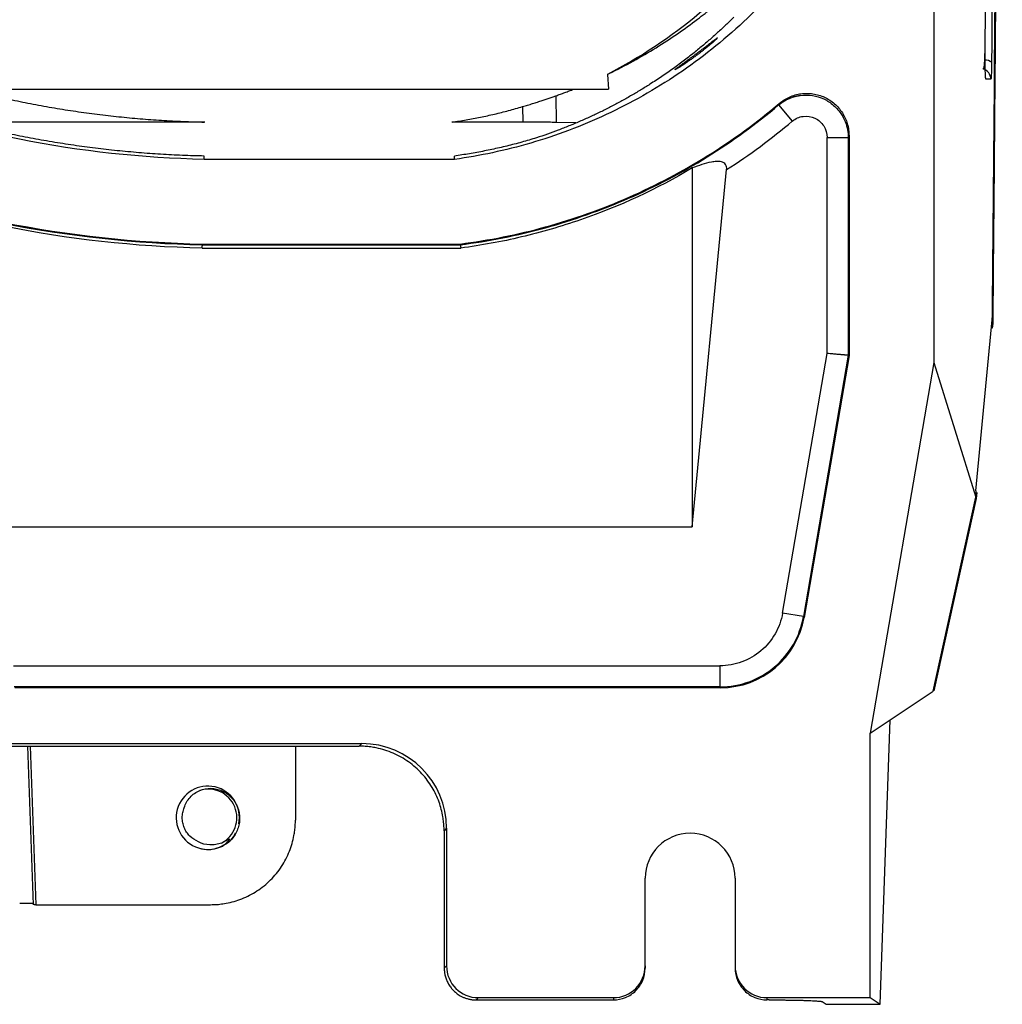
# Model space of a CAD drawing. Header units: millimetres. Extents: x -155 to 1130, y -373 to 1265.
# Tile 70 of 198: x -14 to 79, y 204 to 297. Entities that reach past the tile are written whole.
import ezdxf

# ---------------------------------------------------------------- set-up
doc = ezdxf.new("R2010")
doc.units = ezdxf.units.MM

msp = doc.modelspace()

# ---------------------------------------------------------------- linework, layer by layer
at = {"color": 7, "linetype": 'Continuous', "lineweight": 25}
for p, q in [((72.629, 689.869), (72.629, 264.869)), ((41.825, 292.099), (41.904, 290.698)), ((78.019, 291.641), (77.552, 291.641)), ((-23.496, 290.698), (41.904, 290.698)), ((36.955, 290.074), (36.977, 287.558)), ((58.047, 289.353), (57.982, 289.204)), ((33.808, 289.048), (33.822, 287.589)), ((57.982, 289.204), (59.27, 287.676)), ((3.773, 287.589), (-15.414, 287.589)), ((3.773, 287.589), (3.773, 287.647)), ((27.141, 287.647), (27.145, 287.589)), ((33.822, 287.589), (27.145, 287.589)), ((38.839, 287.513), (36.977, 287.558)), ((62.558, 265.726), (62.558, 286.148)), ((64.629, 286.304), (64.557, 286.148)), ((64.557, 286.148), (64.557, 265.556)), ((64.629, 286.304), (64.629, 265.55)), ((3.737, 284.069), (3.74, 284.38)), ((27.392, 284.069), (3.737, 284.069)), ((27.392, 284.069), (27.37, 284.38)), ((49.831, 283.252), (49.831, 249.338)), ((49.831, 249.338), (53.073, 283.096)), ((3.568, 275.683), (27.97, 275.682)), ((3.575, 276.071), (27.921, 276.069)), ((3.575, 276.071), (3.575, 275.998)), ((3.575, 275.998), (27.926, 275.997)), ((27.921, 276.069), (27.926, 275.997)), ((76.597, 252.74), (78.148, 268.911)), ((58.355, 241.208), (62.558, 265.726)), ((64.557, 265.556), (60.325, 240.87)), ((64.629, 265.55), (60.386, 240.798)), ((64.629, 265.55), (64.557, 265.556)), ((72.629, 264.869), (66.629, 229.869)), ((72.629, 264.869), (76.597, 252.152)), ((72.579, 233.838), (76.597, 252.152)), ((76.597, 252.74), (76.597, 252.152)), ((76.684, 252.589), (76.632, 252.04)), ((76.632, 252.04), (72.632, 233.872)), ((76.572, 252.04), (76.632, 252.04)), ((-125.586, 249.338), (49.831, 249.338)), ((60.325, 240.87), (58.355, 241.208)), ((60.325, 240.87), (60.386, 240.798)), ((-14.259, 236.225), (52.444, 236.225)), ((52.444, 236.225), (52.444, 234.226)), ((52.444, 234.226), (-14.194, 234.226)), ((52.505, 234.154), (-14.122, 234.154)), ((52.505, 234.154), (52.444, 234.226)), ((68.514, 231.127), (72.579, 233.838)), ((66.629, 229.869), (68.514, 231.127)), ((67.571, 204.241), (68.514, 231.127)), ((66.629, 204.869), (66.629, 229.869)), ((-23.312, 228.869), (18.634, 228.869)), ((18.391, 228.627), (18.634, 228.869)), ((-23.295, 228.627), (18.391, 228.627)), ((-12.943, 228.627), (-12.4, 213.649)), ((12.367, 228.627), (12.359, 221.638)), ((26.629, 220.874), (26.396, 220.642)), ((26.396, 220.642), (26.412, 207.651)), ((26.629, 220.874), (26.629, 207.868)), ((45.379, 207.871), (45.379, 216.149)), ((53.879, 216.149), (53.879, 207.871)), ((-12.151, 213.652), (4.354, 213.652)), ((26.629, 207.868), (26.412, 207.651)), ((45.379, 207.871), (45.379, 207.654)), ((53.879, 207.871), (53.879, 207.654)), ((29.627, 204.869), (29.414, 204.656)), ((29.414, 204.656), (42.379, 204.656)), ((29.627, 204.869), (42.379, 204.869)), ((42.379, 204.869), (42.379, 204.656)), ((56.879, 204.869), (66.629, 204.869)), ((56.879, 204.869), (56.879, 204.656)), ((57.093, 204.656), (56.879, 204.656)), ((66.629, 204.869), (67.571, 204.241)), ((62.089, 204.491), (62.481, 204.241)), ((62.481, 204.241), (67.571, 204.241))]:
    msp.add_line(p, q, dxfattribs=at)
at = {"color": 8, "linetype": 'Continuous', "lineweight": 25}
for p, q in [((78.199, 268.834), (78.141, 268.834)), ((78.075, 268.15), (78.177, 268.15)), ((-12.693, 228.627), (-12.151, 213.652))]:
    msp.add_line(p, q, dxfattribs=at)
for centre, radius, start, end in [((77.465, 292.411), 1.034, 52.91075, 91.00632), ((77.024, 291.641), 0.995, 359.98617, 74.79855)]:
    msp.add_arc(centre, radius, start, end, dxfattribs=at)
at = {"color": 7, "linetype": 'Continuous', "lineweight": 25}
for centre, radius, start, end in [((4.089, 221.871), 2.986, 348.72515, 252.69021), ((4.134, 221.872), 2.7, 297.52135, 107.47866), ((49.629, 216.149), 4.25, 0, 180), ((4.134, 221.872), 3, 251.88952, 296.88952)]:
    msp.add_arc(centre, radius, start, end, dxfattribs=at)
for centre, major_axis, ratio, start_param, end_param in [((78.136, 269.851), (0, 1), 0.034921, 3.490659, 4.454554), ((52.497, 242.158), (-5.162, 6.122), 0.998958, 2.441597, 3.841588), ((18.624, 220.865), (-5.664, -5.664), 0.998783, 2.356803, 3.926382), ((29.631, 207.871), (-2.124, -2.124), 0.998783, 5.498396, 7.067974), ((42.379, 207.871), (0, 3.002), 0.999391, 3.141593, 4.712389), ((56.879, 207.871), (0, -3.002), 0.999391, 4.712389, 6.283185)]:
    msp.add_ellipse(centre, major_axis=major_axis, ratio=ratio, start_param=start_param, end_param=end_param, dxfattribs=at)
for points, knots in [([(78.17, 269.596), (78.338, 287.803), (78.483, 306.178), (78.728, 343.181), (78.827, 361.805), (78.98, 399.209), (79.033, 417.989), (79.093, 455.609), (79.1, 474.449), (79.084, 493.274)], [0, 0, 0, 0, 0.25, 0.25, 0.5, 0.5, 0.75, 0.75, 1, 1, 1, 1]), ([(78.914, 374.637), (78.91, 373.661), (78.901, 371.708), (78.888, 368.782), (78.874, 365.856), (78.86, 362.933), (78.846, 360.01), (78.831, 357.09), (78.816, 354.171), (78.8, 351.253), (78.784, 348.337), (78.768, 345.423), (78.751, 342.511), (78.734, 339.6), (78.717, 336.691), (78.699, 333.784), (78.681, 330.879), (78.662, 327.976), (78.643, 325.075), (78.619, 321.35), (78.587, 316.804), (78.549, 311.441), (78.51, 306.086), (78.469, 300.738), (78.428, 295.399), (78.384, 290.068), (78.34, 284.745), (78.294, 279.432), (78.248, 274.127), (78.215, 270.598), (78.199, 268.834)], [0, 0, 0, 0, 0.027365, 0.05473, 0.082096, 0.109461, 0.136826, 0.164191, 0.191556, 0.218921, 0.246287, 0.273652, 0.301017, 0.328383, 0.355748, 0.383114, 0.410479, 0.437845, 0.46521, 0.492576, 0.54332, 0.594063, 0.644807, 0.69555, 0.746293, 0.797035, 0.847777, 0.898519, 0.94926, 1, 1, 1, 1]), ([(77.482, 294.184), (77.489, 295.082), (77.504, 296.878), (77.526, 299.573), (77.548, 302.271), (77.569, 304.971), (77.59, 307.673), (77.61, 310.377), (77.63, 313.083), (77.65, 315.791), (77.67, 318.501), (77.689, 321.214), (77.708, 323.928), (77.726, 326.644), (77.744, 329.362), (77.756, 331.176), (77.762, 332.083)], [0, 0, 0, 0, 0.071441, 0.142876, 0.214307, 0.285734, 0.357158, 0.42858, 0.500002, 0.571423, 0.642845, 0.714269, 0.785695, 0.857125, 0.92856, 1, 1, 1, 1]), ([(78.366, 331.335), (78.36, 330.424), (78.348, 328.601), (78.33, 325.869), (78.312, 323.138), (78.293, 320.41), (78.274, 317.683), (78.255, 314.959), (78.235, 312.237), (78.215, 309.516), (78.195, 306.798), (78.175, 304.081), (78.154, 301.367), (78.132, 298.654), (78.111, 295.944), (78.096, 294.139), (78.089, 293.236)], [0, 0, 0, 0, 0.07144, 0.142874, 0.214304, 0.285731, 0.357155, 0.428577, 0.499999, 0.57142, 0.642843, 0.714267, 0.785694, 0.857124, 0.92856, 1, 1, 1, 1]), ([(66.131, 323.75), (65.453, 320.613), (64.426, 317.444), (61.632, 311.275), (59.865, 308.277), (55.655, 302.703), (53.213, 300.13), (47.831, 295.613), (44.891, 293.671), (41.825, 292.099)], [0, 0, 0, 0, 0.25, 0.25, 0.5, 0.5, 0.75, 0.75, 1, 1, 1, 1]), ([(69.504, 323.447), (69.015, 321.09), (68.344, 318.715), (66.616, 314.009), (65.559, 311.68), (63.062, 307.16), (61.622, 304.969), (58.393, 300.82), (56.604, 298.86), (52.739, 295.251), (50.663, 293.601), (46.308, 290.666), (44.028, 289.381), (39.359, 287.201), (36.97, 286.307), (32.173, 284.905), (29.767, 284.398), (27.392, 284.069)], [0, 0, 0, 0, 0.125, 0.125, 0.25, 0.25, 0.375, 0.375, 0.5, 0.5, 0.625, 0.625, 0.75, 0.75, 0.875, 0.875, 1, 1, 1, 1]), ([(41.825, 292.099), (41.873, 292.122), (42.704, 292.523), (44.279, 293.341), (46.433, 294.604), (48.456, 295.932), (49.962, 297.026), (51.035, 297.859), (51.727, 298.416), (52.393, 298.971), (53.035, 299.524), (53.443, 299.89), (53.647, 300.073)], [0, 0, 0, 0, 0.010067, 0.17299, 0.339014, 0.503612, 0.669598, 0.736296, 0.802673, 0.868739, 0.93451, 1, 1, 1, 1]), ([(53.741, 297.493), (53.618, 297.372), (53.373, 297.129), (52.995, 296.764), (52.61, 296.4), (52.216, 296.037), (51.813, 295.675), (51.402, 295.313), (50.983, 294.953), (50.555, 294.595), (49.935, 294.088), (49.108, 293.439), (48.055, 292.658), (46.967, 291.898), (45.925, 291.213), (44.938, 290.601), (44.018, 290.057), (43.082, 289.533), (42.131, 289.028), (41.166, 288.544), (40.188, 288.081), (39.198, 287.639), (38.196, 287.219), (37.183, 286.822), (36.161, 286.446), (35.467, 286.213), (35.121, 286.097)], [0, 0, 0, 0, 0.027744, 0.055485, 0.083226, 0.110968, 0.138712, 0.166461, 0.194215, 0.221977, 0.249747, 0.312622, 0.374988, 0.436859, 0.498248, 0.54622, 0.593703, 0.640703, 0.687225, 0.733275, 0.77886, 0.823984, 0.868655, 0.912877, 0.956657, 1, 1, 1, 1]), ([(50.204, 294.041), (50.252, 294.077), (50.348, 294.149), (50.49, 294.256), (50.631, 294.362), (50.769, 294.467), (50.977, 294.625), (51.243, 294.829), (51.553, 295.066), (51.822, 295.271), (52.037, 295.431), (52.177, 295.529), (52.22, 295.544), (52.165, 295.478), (52.019, 295.339), (51.804, 295.147), (51.54, 294.921), (51.236, 294.67), (50.944, 294.435), (50.676, 294.225), (50.442, 294.045), (50.283, 293.926), (50.204, 293.866)], [0, 0, 0, 0, 0.025198, 0.050181, 0.075032, 0.099834, 0.124674, 0.188196, 0.249526, 0.313776, 0.37472, 0.437878, 0.499571, 0.560967, 0.624903, 0.685808, 0.749916, 0.811618, 0.875073, 0.916739, 0.958256, 1, 1, 1, 1]), ([(50.204, 293.866), (50.156, 293.831), (50.062, 293.761), (49.92, 293.657), (49.78, 293.556), (49.642, 293.457), (49.435, 293.31), (49.166, 293.124), (48.853, 292.914), (48.581, 292.739), (48.368, 292.609), (48.23, 292.534), (48.189, 292.524), (48.24, 292.577), (48.382, 292.69), (48.596, 292.851), (48.864, 293.049), (49.172, 293.275), (49.466, 293.492), (49.734, 293.69), (49.967, 293.864), (50.125, 293.982), (50.204, 294.041)], [0, 0, 0, 0, 0.0253908, 0.0504498, 0.0752619, 0.0999149, 0.1244982, 0.1879635, 0.2491834, 0.312869, 0.3741679, 0.4370239, 0.499057, 0.5608005, 0.6240869, 0.6855236, 0.7494199, 0.8110028, 0.8745376, 0.9160443, 0.9577328, 1, 1, 1, 1]), ([(77.278, 292.592), (77.307, 292.621), (77.376, 292.692), (77.419, 292.997), (77.445, 293.392), (77.459, 293.796), (77.466, 294.021), (77.469, 294.139)], [0, 0, 0, 0, 0.161014, 0.386239, 0.663443, 0.82378, 1, 1, 1, 1]), ([(77.552, 291.641), (77.551, 291.641), (77.548, 291.643), (77.544, 291.653), (77.54, 291.67), (77.535, 291.702), (77.528, 291.757), (77.518, 291.877), (77.507, 292.083), (77.495, 292.414), (77.486, 292.812), (77.482, 293.182), (77.48, 293.488), (77.48, 293.721), (77.48, 293.955), (77.481, 294.108), (77.482, 294.184)], [0, 0, 0, 0, 0.0307147, 0.0617108, 0.0930952, 0.1249712, 0.1875167, 0.2502788, 0.3750367, 0.499578, 0.6246418, 0.7493919, 0.8116213, 0.8743176, 0.9373216, 1, 1, 1, 1]), ([(78.089, 293.236), (78.088, 293.191), (78.088, 293.101), (78.086, 292.971), (78.084, 292.843), (78.082, 292.719), (78.078, 292.54), (78.072, 292.318), (78.064, 292.081), (78.054, 291.887), (78.044, 291.762), (78.035, 291.688), (78.027, 291.648), (78.021, 291.643), (78.019, 291.641)], [0, 0, 0, 0, 0.050172, 0.10004, 0.149832, 0.199775, 0.250096, 0.374921, 0.499969, 0.624867, 0.749796, 0.833179, 0.916229, 1, 1, 1, 1]), ([(3.737, 284.069), (-2.078, 284.187), (-7.937, 284.817), (-19.473, 287.106), (-25.148, 288.765), (-30.603, 290.895)], [0, 0, 0, 0, 0.5, 0.5, 1, 1, 1, 1]), ([(36.955, 290.074), (37.095, 290.124), (37.376, 290.224), (37.794, 290.379), (38.21, 290.536), (38.485, 290.644), (38.623, 290.698)], [0, 0, 0, 0, 0.248537, 0.498045, 0.748531, 1, 1, 1, 1]), ([(58.047, 289.353), (58.338, 289.6), (58.658, 289.801), (59.177, 290.033), (59.358, 290.099), (59.722, 290.203), (59.906, 290.242), (60.28, 290.293), (60.471, 290.306), (60.852, 290.303), (61.04, 290.289), (61.599, 290.205), (61.97, 290.094), (62.484, 289.856), (62.649, 289.765), (62.966, 289.559), (63.12, 289.443), (63.548, 289.069), (63.795, 288.781), (64.205, 288.138), (64.361, 287.795), (64.521, 287.247), (64.562, 287.06), (64.615, 286.684), (64.629, 286.495), (64.629, 286.304)], [0, 0, 0, 0, 0.125, 0.125, 0.1875, 0.1875, 0.25, 0.25, 0.3125, 0.3125, 0.375, 0.375, 0.5, 0.5, 0.5625, 0.5625, 0.625, 0.625, 0.75, 0.75, 0.875, 0.875, 0.9375, 0.9375, 1, 1, 1, 1]), ([(-15.391, 289.913), (-15.059, 289.839), (-14.394, 289.692), (-13.393, 289.485), (-12.39, 289.287), (-11.386, 289.101), (-10.38, 288.925), (-9.373, 288.759), (-8.365, 288.605), (-7.355, 288.461), (-6.345, 288.328), (-5.334, 288.206), (-4.322, 288.094), (-3.31, 287.993), (-2.297, 287.903), (-1.285, 287.824), (-0.273, 287.755), (0.739, 287.697), (1.751, 287.65), (2.762, 287.613), (3.436, 287.597), (3.773, 287.589)], [0, 0, 0, 0, 0.052858, 0.105707, 0.158544, 0.211367, 0.264173, 0.316957, 0.369719, 0.422455, 0.475161, 0.527835, 0.580475, 0.633077, 0.685639, 0.738157, 0.790629, 0.843052, 0.895423, 0.94774, 1, 1, 1, 1]), ([(27.921, 276.069), (30.613, 276.414), (33.314, 276.954), (38.655, 278.428), (41.294, 279.364), (46.424, 281.615), (48.914, 282.931), (53.667, 285.902), (55.929, 287.558), (58.047, 289.353)], [0, 0, 0, 0, 0.25, 0.25, 0.5, 0.5, 0.75, 0.75, 1, 1, 1, 1]), ([(33.808, 289.048), (33.887, 289.072), (34.046, 289.12), (34.283, 289.192), (34.518, 289.264), (34.753, 289.337), (34.986, 289.411), (35.218, 289.486), (35.504, 289.579), (35.843, 289.691), (36.226, 289.821), (36.599, 289.949), (36.836, 290.033), (36.955, 290.074)], [0, 0, 0, 0, 0.071453, 0.142733, 0.21394, 0.285179, 0.35655, 0.428156, 0.500096, 0.625388, 0.75012, 0.874815, 1, 1, 1, 1]), ([(57.982, 289.204), (58.033, 289.246), (58.134, 289.328), (58.292, 289.441), (58.45, 289.545), (58.609, 289.638), (58.767, 289.721), (58.922, 289.795), (59.074, 289.859), (59.22, 289.914), (59.36, 289.96), (59.493, 289.999), (59.618, 290.032), (59.735, 290.058), (59.841, 290.079), (59.938, 290.095), (60.381, 290.159), (61.177, 290.149), (62.264, 289.817), (63.219, 289.2), (63.765, 288.569), (64.041, 288.111), (64.157, 287.892), (64.276, 287.624), (64.388, 287.31), (64.479, 286.953), (64.544, 286.561), (64.552, 286.288), (64.557, 286.148)], [0, 0, 0, 0, 0.021823, 0.043249, 0.064191, 0.084562, 0.104278, 0.123258, 0.141427, 0.158715, 0.175055, 0.190389, 0.204662, 0.217827, 0.229841, 0.240667, 0.250275, 0.377944, 0.500024, 0.622151, 0.749775, 0.771774, 0.799223, 0.831719, 0.868741, 0.909643, 0.953675, 1, 1, 1, 1]), ([(27.145, 287.589), (27.369, 287.622), (27.816, 287.688), (28.485, 287.799), (29.154, 287.92), (29.823, 288.051), (30.49, 288.192), (31.157, 288.343), (31.822, 288.504), (32.486, 288.675), (33.148, 288.855), (33.588, 288.984), (33.808, 289.048)], [0, 0, 0, 0, 0.099197, 0.198601, 0.298203, 0.397991, 0.497954, 0.598081, 0.69836, 0.798781, 0.899331, 1, 1, 1, 1]), ([(27.926, 275.997), (30.609, 276.341), (33.303, 276.877), (38.629, 278.344), (41.26, 279.274), (46.377, 281.512), (48.861, 282.82), (53.606, 285.773), (55.866, 287.419), (57.982, 289.204)], [0, 0, 0, 0, 0.25, 0.25, 0.5, 0.5, 0.75, 0.75, 1, 1, 1, 1]), ([(36.977, 287.558), (36.505, 287.568), (35.993, 287.576), (34.924, 287.586), (34.378, 287.589), (33.822, 287.589)], [0, 0, 0, 0, 0.5, 0.5, 1, 1, 1, 1]), ([(59.27, 287.676), (59.56, 287.92), (59.92, 288.08), (60.67, 288.181), (61.059, 288.122), (61.746, 287.803), (62.042, 287.543), (62.448, 286.905), (62.558, 286.527), (62.558, 286.148)], [0, 0, 0, 0, 0.25, 0.25, 0.5, 0.5, 0.75, 0.75, 1, 1, 1, 1]), ([(3.74, 284.38), (3.398, 284.388), (2.713, 284.404), (1.686, 284.441), (0.659, 284.488), (-0.369, 284.547), (-1.396, 284.615), (-2.424, 284.695), (-3.451, 284.785), (-4.478, 284.885), (-5.504, 284.997), (-6.529, 285.119), (-7.554, 285.252), (-8.578, 285.395), (-9.6, 285.55), (-10.621, 285.714), (-11.64, 285.89), (-12.657, 286.076), (-13.673, 286.272), (-14.686, 286.48), (-15.698, 286.697), (-16.37, 286.85), (-16.706, 286.927)], [0, 0, 0, 0, 0.049739, 0.099521, 0.149343, 0.199203, 0.249099, 0.299028, 0.348987, 0.398974, 0.448985, 0.499019, 0.549073, 0.599143, 0.649228, 0.699325, 0.74943, 0.799542, 0.849658, 0.899774, 0.949889, 1, 1, 1, 1]), ([(35.121, 286.097), (34.889, 286.027), (34.426, 285.887), (33.727, 285.689), (33.026, 285.502), (32.324, 285.325), (31.619, 285.158), (30.913, 285.002), (30.206, 284.856), (29.498, 284.721), (28.79, 284.596), (28.081, 284.482), (27.607, 284.414), (27.37, 284.38)], [0, 0, 0, 0, 0.091452, 0.182827, 0.274114, 0.365303, 0.456383, 0.547344, 0.638175, 0.728866, 0.819407, 0.909789, 1, 1, 1, 1]), ([(62.558, 286.148), (62.789, 286.148), (63.038, 286.148), (63.521, 286.148), (63.753, 286.148), (64.141, 286.148), (64.295, 286.148), (64.498, 286.148), (64.548, 286.148), (64.557, 286.148)], [0, 0, 0, 0, 0.25, 0.25, 0.5, 0.5, 0.75, 0.75, 1, 1, 1, 1]), ([(53.073, 283.096), (53.081, 283.18), (53.08, 283.265), (53.049, 283.431), (53.019, 283.509), (52.926, 283.645), (52.864, 283.699), (52.727, 283.781), (52.651, 283.809), (52.421, 283.867), (52.262, 283.874), (51.948, 283.861), (51.793, 283.841), (51.33, 283.758), (51.025, 283.674), (50.423, 283.48), (50.126, 283.37), (49.831, 283.252)], [0, 0, 0, 0, 0.0625, 0.0625, 0.125, 0.125, 0.1875, 0.1875, 0.25, 0.25, 0.375, 0.375, 0.5, 0.5, 0.75, 0.75, 1, 1, 1, 1]), ([(3.567, 275.683), (-2.789, 275.815), (-9.128, 276.52), (-18.471, 278.416), (-21.555, 279.187), (-27.647, 281.001), (-30.647, 282.041), (-33.601, 283.214)], [0, 0, 0, 0, 0.5, 0.5, 0.75, 0.75, 1, 1, 1, 1]), ([(-33.538, 283.375), (-27.663, 281.082), (-21.541, 279.289), (-9.073, 276.811), (-2.724, 276.126), (3.575, 275.998)], [0, 0, 0, 0, 0.5, 0.5, 1, 1, 1, 1]), ([(-33.512, 283.442), (-27.641, 281.151), (-21.523, 279.359), (-9.064, 276.883), (-2.72, 276.198), (3.575, 276.071)], [0, 0, 0, 0, 0.5, 0.5, 1, 1, 1, 1]), ([(49.831, 283.252), (46.489, 281.272), (42.952, 279.63), (37.448, 277.723), (35.584, 277.181), (31.805, 276.287), (29.896, 275.937), (27.97, 275.685)], [0, 0, 0, 0, 0.5, 0.5, 0.75, 0.75, 1, 1, 1, 1]), ([(3.567, 275.683), (3.567, 275.706), (3.568, 275.752), (3.569, 275.811), (3.57, 275.861), (3.57, 275.903), (3.571, 275.936), (3.572, 275.962), (3.573, 275.981), (3.574, 275.993), (3.574, 275.997), (3.575, 275.998)], [0, 0, 0, 0, 0.124303, 0.245601, 0.36372, 0.478517, 0.589886, 0.697752, 0.802069, 0.902817, 1, 1, 1, 1]), ([(27.926, 275.997), (27.927, 275.995), (27.927, 275.991), (27.933, 275.974), (27.944, 275.951), (27.95, 275.907), (27.956, 275.846), (27.964, 275.764), (27.968, 275.711), (27.97, 275.684)], [0, 0, 0, 0, 0.116755, 0.236354, 0.358692, 0.473908, 0.717459, 0.856746, 1, 1, 1, 1]), ([(78.199, 268.834), (78.199, 268.807), (78.199, 268.753), (78.202, 268.675), (78.208, 268.601), (78.216, 268.529), (78.223, 268.485), (78.227, 268.463)], [0, 0, 0, 0, 0.200692, 0.399531, 0.598029, 0.797694, 1, 1, 1, 1]), ([(78.177, 268.15), (78.179, 268.16), (78.181, 268.181), (78.186, 268.222), (78.194, 268.271), (78.203, 268.327), (78.214, 268.391), (78.222, 268.439), (78.227, 268.463)], [0, 0, 0, 0, 0.156945, 0.318437, 0.484046, 0.653253, 0.825459, 1, 1, 1, 1]), ([(64.557, 265.556), (64.554, 265.557), (64.548, 265.557), (64.527, 265.559), (64.494, 265.562), (64.451, 265.566), (64.395, 265.57), (64.329, 265.576), (64.25, 265.583), (64.161, 265.59), (64.06, 265.599), (63.949, 265.608), (63.825, 265.619), (63.681, 265.631), (63.511, 265.646), (63.312, 265.663), (63.085, 265.682), (62.831, 265.703), (62.651, 265.719), (62.558, 265.726)], [0, 0, 0, 0, 0.0473311, 0.0952397, 0.1437275, 0.1927966, 0.2424485, 0.292685, 0.3435079, 0.3949185, 0.4469185, 0.4995094, 0.5513664, 0.6097717, 0.6747251, 0.7462259, 0.824273, 0.9088649, 1, 1, 1, 1]), ([(58.355, 241.208), (58.236, 240.518), (57.996, 239.849), (57.301, 238.633), (56.845, 238.088), (55.775, 237.185), (55.16, 236.828), (53.845, 236.348), (53.145, 236.225), (52.444, 236.225)], [0, 0, 0, 0, 0.25, 0.25, 0.5, 0.5, 0.75, 0.75, 1, 1, 1, 1]), ([(52.444, 234.226), (53.378, 234.226), (54.311, 234.391), (56.064, 235.032), (56.884, 235.507), (58.311, 236.711), (58.919, 237.438), (59.846, 239.058), (60.167, 239.95), (60.325, 240.87)], [0, 0, 0, 0, 0.25, 0.25, 0.5, 0.5, 0.75, 0.75, 1, 1, 1, 1]), ([(26.396, 220.642), (26.395, 220.73), (26.393, 220.906), (26.379, 221.171), (26.357, 221.434), (26.326, 221.697), (26.264, 222.108), (26.145, 222.663), (25.926, 223.365), (25.636, 224.06), (25.14, 224.988), (24.328, 226.079), (23.29, 226.997), (22.346, 227.6), (21.593, 227.976), (20.807, 228.27), (20.094, 228.454), (19.465, 228.56), (18.93, 228.617), (18.571, 228.623), (18.391, 228.627)], [0, 0, 0, 0, 0.021122, 0.042213, 0.063296, 0.084394, 0.10553, 0.162718, 0.219949, 0.281152, 0.342399, 0.471126, 0.604007, 0.671215, 0.738468, 0.804899, 0.871374, 0.914272, 0.957082, 1, 1, 1, 1]), ([(1.862, 222.813), (1.914, 222.997), (1.987, 223.17), (2.17, 223.499), (2.283, 223.654), (2.536, 223.933), (2.678, 224.059), (2.986, 224.28), (3.15, 224.373), (3.323, 224.448)], [0, 0, 0, 0, 0.25, 0.25, 0.5, 0.5, 0.75, 0.75, 1, 1, 1, 1]), ([(3.323, 224.448), (3.657, 224.593), (4.021, 224.656), (4.559, 224.643), (4.74, 224.62), (5.092, 224.54), (5.263, 224.483), (5.591, 224.335), (5.75, 224.244), (6.043, 224.036), (6.178, 223.919), (6.553, 223.525), (6.749, 223.219), (6.953, 222.716), (7.004, 222.544), (7.073, 222.193), (7.092, 222.011), (7.095, 221.651), (7.08, 221.472), (7.017, 221.118), (6.969, 220.942), (6.842, 220.606), (6.764, 220.445), (6.577, 220.137), (6.468, 219.99), (6.106, 219.585), (5.814, 219.361), (5.491, 219.197)], [0, 0, 0, 0, 0.125, 0.125, 0.1875, 0.1875, 0.25, 0.25, 0.3125, 0.3125, 0.375, 0.375, 0.5, 0.5, 0.5625, 0.5625, 0.625, 0.625, 0.6875, 0.6875, 0.75, 0.75, 0.8125, 0.8125, 0.875, 0.875, 1, 1, 1, 1]), ([(3.193, 219.601), (2.893, 219.725), (2.62, 219.909), (2.28, 220.249), (2.177, 220.375), (1.998, 220.643), (1.923, 220.784), (1.8, 221.081), (1.753, 221.238), (1.691, 221.552), (1.675, 221.712), (1.675, 222.035), (1.691, 222.196), (1.754, 222.51), (1.8, 222.663), (1.862, 222.813)], [0, 0, 0, 0, 0.25, 0.25, 0.375, 0.375, 0.5, 0.5, 0.625, 0.625, 0.75, 0.75, 0.875, 0.875, 1, 1, 1, 1]), ([(4.354, 213.652), (4.451, 213.654), (4.647, 213.656), (4.939, 213.672), (5.23, 213.699), (5.521, 213.736), (5.968, 213.81), (6.568, 213.951), (7.313, 214.205), (8.04, 214.535), (8.98, 215.083), (10.051, 215.95), (10.92, 217.018), (11.47, 217.957), (11.802, 218.683), (12.057, 219.427), (12.214, 220.089), (12.303, 220.665), (12.349, 221.15), (12.355, 221.475), (12.359, 221.638)], [0, 0, 0, 0, 0.023347, 0.046651, 0.069942, 0.093253, 0.116613, 0.178373, 0.240174, 0.304501, 0.368867, 0.500103, 0.631322, 0.695626, 0.75997, 0.821699, 0.883468, 0.922327, 0.961123, 1, 1, 1, 1]), ([(5.381, 219.478), (5.206, 219.409), (5.025, 219.359), (4.653, 219.297), (4.462, 219.286), (3.9, 219.313), (3.526, 219.416), (3.193, 219.601)], [0, 0, 0, 0, 0.25, 0.25, 0.5, 0.5, 1, 1, 1, 1]), ([(3.201, 219.021), (3.527, 218.914), (3.872, 218.867), (4.548, 218.891), (4.888, 218.965), (5.358, 219.164), (5.51, 219.246), (5.79, 219.437), (5.921, 219.544), (6.061, 219.706), (6.089, 219.739), (6.115, 219.785), (6.12, 219.794), (6.128, 219.814), (6.132, 219.826), (6.119, 219.84), (6.107, 219.837), (6.087, 219.832), (6.077, 219.828), (6.028, 219.806), (5.991, 219.785), (5.917, 219.743), (5.88, 219.721), (5.694, 219.617), (5.541, 219.541), (5.381, 219.478)], [0, 0, 0, 0, 0.25, 0.25, 0.5, 0.5, 0.625, 0.625, 0.75, 0.75, 0.78125, 0.78125, 0.789062, 0.789062, 0.796875, 0.796875, 0.804687, 0.804687, 0.8125, 0.8125, 0.84375, 0.84375, 0.875, 0.875, 1, 1, 1, 1]), ([(5.38, 219.166), (5.699, 219.334), (6.267, 219.633), (6.577, 220.191), (6.713, 220.436)], [0, 0, 0, 0, 0.560885, 1, 1, 1, 1]), ([(-12.369, 213.736), (-12.374, 213.739), (-12.386, 213.746), (-12.501, 213.754), (-12.66, 213.762), (-12.875, 213.768), (-13.21, 213.773), (-13.489, 213.774), (-13.673, 213.775)], [0, 0, 0, 0, 0.142721, 0.290491, 0.42867, 0.566414, 0.714289, 1, 1, 1, 1]), ([(-12.151, 213.652), (-12.168, 213.653), (-12.201, 213.653), (-12.249, 213.653), (-12.293, 213.654), (-12.332, 213.655), (-12.364, 213.657), (-12.386, 213.658), (-12.4, 213.66), (-12.4, 213.661), (-12.401, 213.662)], [0, 0, 0, 0, 0.127171, 0.249449, 0.372125, 0.500439, 0.629065, 0.760674, 0.879616, 1, 1, 1, 1]), ([(26.412, 207.651), (26.413, 207.591), (26.415, 207.47), (26.433, 207.288), (26.461, 207.106), (26.5, 206.924), (26.552, 206.743), (26.615, 206.565), (26.69, 206.388), (26.778, 206.216), (26.877, 206.048), (26.988, 205.885), (27.11, 205.728), (27.244, 205.579), (27.388, 205.438), (27.547, 205.304), (27.725, 205.172), (27.932, 205.042), (28.17, 204.921), (28.438, 204.814), (28.737, 204.728), (29.066, 204.668), (29.295, 204.66), (29.414, 204.656)], [0, 0, 0, 0, 0.038346, 0.07708, 0.116201, 0.15571, 0.195606, 0.23589, 0.276563, 0.317623, 0.359072, 0.40091, 0.443136, 0.48575, 0.528754, 0.571119, 0.618212, 0.670031, 0.726575, 0.787846, 0.85384, 0.924559, 1, 1, 1, 1]), ([(42.379, 204.656), (42.772, 204.656), (43.164, 204.734), (43.89, 205.035), (44.222, 205.257), (44.778, 205.812), (45, 206.144), (45.301, 206.87), (45.379, 207.262), (45.379, 207.654)], [0, 0, 0, 0, 0.25, 0.25, 0.5, 0.5, 0.75, 0.75, 1, 1, 1, 1]), ([(53.879, 207.654), (53.879, 207.262), (53.957, 206.87), (54.257, 206.144), (54.48, 205.812), (55.035, 205.257), (55.368, 205.035), (56.094, 204.734), (56.486, 204.656), (56.879, 204.656)], [0, 0, 0, 0, 0.25, 0.25, 0.5, 0.5, 0.75, 0.75, 1, 1, 1, 1]), ([(57.093, 204.656), (57.17, 204.656), (57.323, 204.656), (57.551, 204.655), (57.777, 204.655), (58.001, 204.653), (58.224, 204.652), (58.444, 204.65), (58.663, 204.647), (58.96, 204.644), (59.328, 204.638), (59.756, 204.63), (60.161, 204.62), (60.538, 204.609), (60.882, 204.596), (61.186, 204.582), (61.449, 204.568), (61.665, 204.553), (61.836, 204.538), (61.963, 204.523), (62.052, 204.507), (62.076, 204.497), (62.089, 204.491)], [0, 0, 0, 0, 0.030316, 0.060445, 0.090448, 0.120391, 0.150335, 0.180344, 0.210482, 0.24081, 0.304976, 0.369206, 0.434628, 0.500116, 0.565531, 0.631012, 0.695158, 0.759368, 0.819769, 0.87967, 0.939578, 1, 1, 1, 1])]:
    msp.add_open_spline(points, degree=3, knots=knots, dxfattribs=at)
msp.add_open_spline([(53.073, 283.096), (55.248, 284.497), (57.321, 286.032), (59.27, 287.676)], degree=3, dxfattribs=at)

doc.saveas('drawing.dxf')
